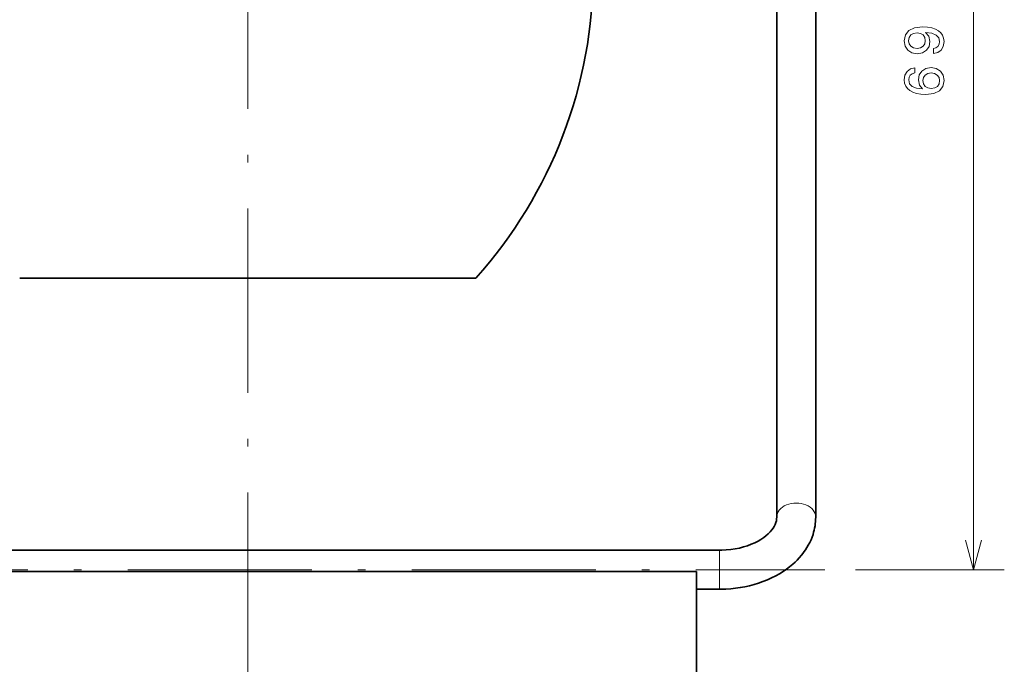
# Model space of a CAD drawing. Extents: x 0 to 420, y 0 to 297.
# Tile 4 of 14: x 65 to 129, y 155 to 197. Entities that reach past the tile are written whole.
import ezdxf

# ---------------------------------------------------------------- set-up
doc = ezdxf.new("R2010")
doc.units = 0
doc.linetypes.add('DASHDOT', pattern=[18.5, 12, -3, 0.5, -3])

msp = doc.modelspace()

# ---------------------------------------------------------------- linework, layer by layer
at = {"color": 7, "linetype": 'DASHDOT', "lineweight": 13}
for p, q in [((79.952454, 258.718262), (79.952454, 74.269783)), ((35.125317, 161.193085), (117.540916, 161.193085))]:
    msp.add_line(p, q, dxfattribs=at)
at = {"color": 7, "lineweight": 13}
msp.add_line((127.228241, 161.193085), (127.228241, 230.193146), dxfattribs=at)
at = {"color": 7, "lineweight": 35}
for p, q in [((114.402954, 164.61261), (114.411957, 226.773361)), ((116.942955, 164.612183), (116.951965, 226.772934)), ((65.091774, 180.19313), (92.993927, 180.19313)), ((41.993282, 162.463089), (110.672951, 162.463089)), ((109.172455, 161.086487), (47.192451, 161.086487)), ((109.172455, 90.274231), (109.172455, 161.086487))]:
    msp.add_line(p, q, dxfattribs=at)
at = {"color": 7, "lineweight": 35, "ltscale": 0.04548}
msp.add_line((92.993927, 180.19313), (94.813133, 180.19313), dxfattribs=at)
at = {"color": 7, "lineweight": 13, "ltscale": 0.058072}
msp.add_line((110.672951, 160.140213), (110.672951, 162.463089), dxfattribs=at)
at = {"color": 7, "lineweight": 35, "ltscale": 0.022073}
msp.add_line((109.172455, 160.203552), (109.172455, 161.086487), dxfattribs=at)
at = {"color": 7, "lineweight": 13, "ltscale": 0.242183}
msp.add_line((119.540924, 161.193085), (129.228241, 161.193085), dxfattribs=at)
at = {"color": 7, "lineweight": 35, "ltscale": 0.037512}
msp.add_line((109.172455, 159.923096), (110.672951, 159.923096), dxfattribs=at)
at = {"color": 7, "lineweight": 13, "ltscale": 0.005428}
msp.add_line((110.672951, 159.923096), (110.672951, 160.140213), dxfattribs=at)
at = {"color": 7, "lineweight": 13}
for points in [[(124.608643, 194.828552), (124.893227, 194.882599), (125.112968, 195.037491), (125.249855, 195.28244), (125.300293, 195.606659), (125.27507, 195.819183), (125.210236, 196.010101), (125.098557, 196.172211), (124.940063, 196.309113), (124.741928, 196.417175), (124.496979, 196.496429), (124.215996, 196.543243), (123.891785, 196.561264), (123.383865, 196.500031), (123.012825, 196.323517), (122.789482, 196.042542), (122.710236, 195.657089), (122.77507, 195.304062), (122.947983, 195.037491), (123.214554, 194.864578), (123.549568, 194.806946), (123.895386, 194.864578), (124.158356, 195.03389), (124.324066, 195.286041), (124.378098, 195.606659), (124.309654, 195.945282), (124.100723, 196.201035), (124.50058, 196.143402), (124.785156, 196.028122), (124.954468, 195.851624), (125.008499, 195.61026), (124.983292, 195.422943), (124.904037, 195.286041), (124.777954, 195.195984), (124.608643, 195.159973)], [(123.545967, 195.156372), (123.322624, 195.192383), (123.146111, 195.293243), (123.034439, 195.451752), (122.994812, 195.657089), (123.034439, 195.869629), (123.146111, 196.031738), (123.319016, 196.132599), (123.542358, 196.172211), (123.76931, 196.132599), (123.938614, 196.031738), (124.043083, 195.866028), (124.079102, 195.646271), (124.043083, 195.448151), (123.938614, 195.293243), (123.772911, 195.192383)], [(123.401871, 193.889069), (123.110092, 193.820633), (122.893951, 193.66214), (122.757065, 193.417175), (122.710236, 193.100174), (122.735443, 192.887634), (122.803894, 192.703918), (122.915558, 192.541809), (123.074066, 192.404938), (123.272186, 192.29686), (123.51355, 192.217621), (123.798126, 192.167175), (124.118729, 192.152771), (124.630264, 192.210403), (125.001297, 192.386917), (125.22464, 192.671509), (125.300293, 193.060547), (125.235443, 193.409973), (125.066139, 193.676544), (124.799568, 193.849457), (124.460953, 193.91069), (124.118729, 193.849457), (123.855759, 193.683746), (123.690063, 193.427979), (123.632416, 193.110992), (123.704468, 192.768768), (123.909798, 192.513), (123.51355, 192.567032), (123.228958, 192.682312), (123.059654, 192.858826), (123.002014, 193.103775), (123.030838, 193.28389), (123.106483, 193.420776), (123.232567, 193.510834), (123.401871, 193.557678)], [(124.464554, 193.561279), (124.691498, 193.521637), (124.86441, 193.420776), (124.979683, 193.258667), (125.015701, 193.056946), (124.979683, 192.844421), (124.868011, 192.682312), (124.695099, 192.57785), (124.468155, 192.54541), (124.244812, 192.581451), (124.0755, 192.682312), (123.967438, 192.848022), (123.927811, 193.07135), (123.967438, 193.265869), (124.071899, 193.420776), (124.241211, 193.521637)]]:
    msp.add_lwpolyline(points, close=True, dxfattribs=at)
at = {"color": 7, "lineweight": 35}
for points in [[(114.347748, 164.268646), (114.30336, 164.150192), (114.238228, 164.017563), (114.164856, 163.897293), (114.095688, 163.800613), (113.985466, 163.668106), (113.854591, 163.534119), (113.705185, 163.402649), (113.553879, 163.286667), (113.366341, 163.161316), (113.197258, 163.062302), (112.979774, 162.950989), (112.745506, 162.848083), (112.495789, 162.755005), (112.236122, 162.674164), (111.968636, 162.606079), (111.691055, 162.550385), (111.405167, 162.507874), (111.114281, 162.479263), (110.820404, 162.46489), (110.672951, 162.463089)], [(114.347748, 164.268646), (114.379196, 164.387207), (114.398552, 164.515747), (114.402954, 164.61261)], [(116.766876, 163.494415), (116.706268, 163.319733), (116.637245, 163.147903), (116.553688, 162.966125), (116.460968, 162.78833), (116.372307, 162.635742), (116.277069, 162.486588), (116.197723, 162.371796), (116.114571, 162.259277), (116.027725, 162.149094), (115.871735, 161.967041), (115.73864, 161.825287), (115.602562, 161.691238), (115.460861, 161.561768), (115.238327, 161.376297), (115.036316, 161.224152), (114.819405, 161.075562), (114.594498, 160.935654), (114.336174, 160.790649), (114.069305, 160.656525), (113.793846, 160.533081), (113.509636, 160.420197), (113.218849, 160.318665), (112.926445, 160.229767), (112.63118, 160.152573), (112.331551, 160.086456), (112.025421, 160.031021), (111.716217, 159.986984), (111.404739, 159.954407), (111.09169, 159.933319), (110.777702, 159.923737), (110.672951, 159.923096)]]:
    msp.add_lwpolyline(points, dxfattribs=at)
at = {"color": 7, "lineweight": 13}
msp.add_lwpolyline([(126.710602, 163.124939), (127.228241, 161.193085), (127.74588, 163.124939)], dxfattribs=at)
at = {"color": 7, "lineweight": 35}
msp.add_arc((72.452454, 200.19313), 30.000003, 318.18968, 0, dxfattribs=at)
at = {"color": 7, "lineweight": 13}
msp.add_ellipse((115.672951, 164.612396), major_axis=(1.269997, -0.000183), ratio=0.729549, start_param=6.283157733, end_param=9.424750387, dxfattribs=at)
at = {"color": 7, "lineweight": 35}
msp.add_ellipse((111.326736, 164.619171), major_axis=(5.616203, -0.017967), ratio=0.801658, start_param=6.034683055, end_param=6.285625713, dxfattribs=at)

doc.saveas('drawing.dxf')
